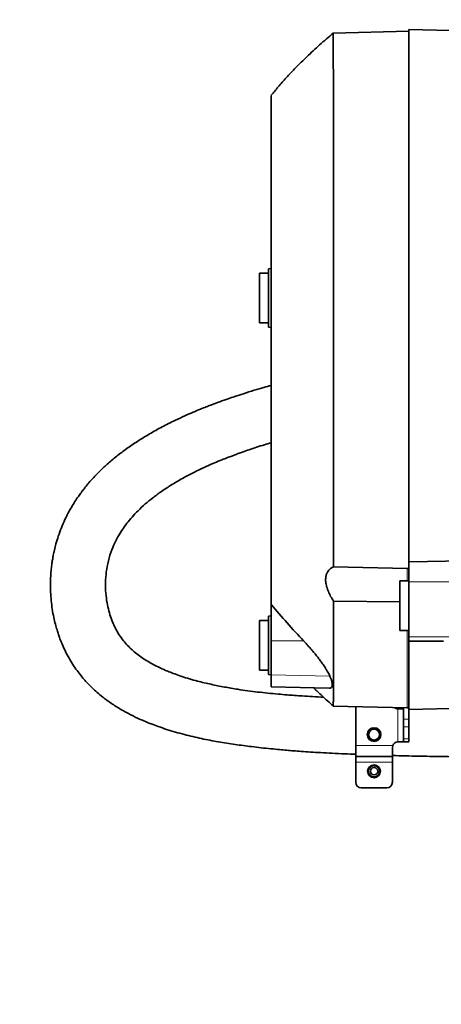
# Model space of a CAD drawing. Header units: millimetres. Extents: x 0 to 14900, y 0 to 10500.
# Tile 18 of 58: x 3340 to 3570, y 6462 to 6999. Entities that reach past the tile are written whole.
import ezdxf

# ---------------------------------------------------------------- set-up
doc = ezdxf.new("R2010")
doc.units = ezdxf.units.MM
doc.header["$LTSCALE"] = 25
doc.linetypes.add('PHANTOM', pattern=[12.7, 6.35, -1.27, 1.27, -1.27, 1.27, -1.27])

msp = doc.modelspace()

# ---------------------------------------------------------------- linework, layer by layer
at = {"color": 7, "linetype": 'Continuous', "lineweight": 35}
for p, q in [((3552.1787755, 6992.3310941), (3510.8956833, 6991.2500583)), ((3590.7569302, 6992.2161459), (3552.1787755, 6993.2263504)), ((3552.1787755, 6993.2263504), (3552.1787755, 6703.0480667)), ((3475.6787755, 6860.3310941), (3470.6787755, 6860.3310941)), ((3470.6787755, 6860.3310941), (3470.6787755, 6833.3310941)), ((3477.1787755, 6862.8310941), (3475.6787755, 6862.7524825)), ((3475.6787755, 6862.7524825), (3475.6787755, 6830.9097058)), ((3470.6787755, 6833.3310941), (3475.6787755, 6833.3310941)), ((3475.6787755, 6830.9097058), (3477.1787755, 6830.8310941)), ((3552.1787755, 6703.0480667), (3590.9207496, 6703.7032984)), ((3511.0686004, 6700.2472127), (3551.1787755, 6699.3414462)), ((3551.1787755, 6699.3414462), (3552.1787755, 6699.3187585)), ((3552.1787755, 6692.1538497), (3552.1787755, 6703.0480667)), ((3552.1787755, 6692.6310941), (3547.1787755, 6692.6310941)), ((3547.1787755, 6692.6310941), (3547.1787755, 6665.6310941)), ((3552.1787755, 6692.1538497), (3552.1787755, 6662.154392)), ((3477.1787755, 6659.9221468), (3477.1787755, 6679.7501664)), ((3547.1787755, 6681.1633977), (3511.0581527, 6681.5803703)), ((3477.1787755, 6673.4802748), (3475.6787755, 6673.4016631)), ((3475.6787755, 6673.4016631), (3475.6787755, 6641.5588865)), ((3475.6787755, 6670.9802748), (3470.6787755, 6670.9802748)), ((3470.6787755, 6670.9802748), (3470.6787755, 6643.9802748)), ((3547.1787755, 6665.6310941), (3552.1787755, 6665.6310941)), ((3552.1787755, 6662.154392), (3552.1787755, 6659.8366681)), ((3477.1787755, 6641.3198924), (3477.1787755, 6659.9221468)), ((3552.1787755, 6659.8366681), (3571.0624321, 6659.7902941)), ((3552.1787755, 6659.8366681), (3552.1787755, 6622.4358378)), ((3470.6787755, 6643.9802748), (3475.6787755, 6643.9802748)), ((3475.6787755, 6641.5588865), (3477.1787755, 6641.4802748)), ((3477.1787755, 6634.9211405), (3477.1787755, 6641.3198924)), ((3477.1787755, 6634.8923052), (3477.1787755, 6634.9211405)), ((3477.1787755, 6634.8923052), (3508.7294513, 6634.0661217)), ((3508.7299566, 6634.0854184), (3509.0856475, 6634.0867769)), ((3510.9585957, 6624.4104825), (3551.1787755, 6623.3572801)), ((3523.1787755, 6624.0904859), (3523.1787755, 6602.8310941)), ((3549.1787755, 6623.4096519), (3549.1787755, 6617.3163755)), ((3551.1787755, 6623.3572801), (3552.1787755, 6623.3310941)), ((3552.1787755, 6622.4358378), (3585.3302274, 6623.3039391)), ((3549.0072026, 6622.8310941), (3546.1787755, 6622.8310941)), ((3552.1787755, 6622.4358378), (3552.1787755, 6617.3163755)), ((3549.1787755, 6613.0737348), (3549.1787755, 6617.3163755)), ((3549.1787755, 6613.0737348), (3549.1787755, 6606.5884534)), ((3552.1787755, 6617.3163755), (3552.1787755, 6613.0737348)), ((3552.1787755, 6613.0737348), (3552.1787755, 6606.5884534)), ((3523.1787755, 6602.8310941), (3523.1787755, 6596.8310941)), ((3543.1787755, 6601.8310941), (3543.3503484, 6602.8310941)), ((3543.1787755, 6601.8310941), (3543.1787755, 6596.8310941)), ((3546.1787755, 6604.8310941), (3549.1787755, 6604.8310941)), ((3549.1787755, 6604.8310941), (3549.1787755, 6606.5884534)), ((3552.1787755, 6604.8310941), (3549.1787755, 6604.8310941)), ((3552.1787755, 6606.5884534), (3552.1787755, 6604.8310941)), ((3523.1787755, 6596.8310941), (3543.1787755, 6596.8310941)), ((3523.1787755, 6596.8310941), (3523.1787755, 6593.8310941)), ((3543.1787755, 6596.8310941), (3543.1787755, 6593.8310941)), ((3523.1787755, 6593.8310941), (3523.1787755, 6582.8310941)), ((3543.1787755, 6593.8310941), (3543.1787755, 6582.8310941)), ((3526.1787755, 6579.8310941), (3540.1787755, 6579.8310941))]:
    msp.add_line(p, q, dxfattribs=at)
at = {"color": 8, "linetype": 'Continuous', "lineweight": 18}
for p, q in [((3551.1787755, 6699.3414462), (3551.1787755, 6692.6310941)), ((3552.1787755, 6692.1538497), (3616.5360326, 6692.1538497)), ((3551.1787755, 6665.6310941), (3551.1787755, 6623.3572801)), ((3552.1787755, 6662.154392), (3601.9876069, 6662.154392)), ((3477.1787755, 6659.9221468), (3494.7412884, 6659.9622289)), ((3477.1787755, 6641.3198924), (3509.1181283, 6640.6519191)), ((3477.1787755, 6634.9211405), (3509.0856475, 6634.0867769)), ((3546.1787755, 6622.8310941), (3546.1787755, 6604.8310941)), ((3549.1787755, 6617.3163755), (3552.1787755, 6617.3163755)), ((3552.1787755, 6613.0737348), (3549.1787755, 6613.0737348)), ((3523.1787755, 6602.8310941), (3543.3503484, 6602.8310941)), ((3549.1787755, 6606.5884534), (3552.1787755, 6606.5884534)), ((3523.1787755, 6593.8310941), (3543.1787755, 6593.8310941))]:
    msp.add_line(p, q, dxfattribs=at)
at = {"color": 7, "linetype": 'Continuous', "lineweight": 35}
for centre, radius in [((3533.1787755, 6608.8310941), 3.75), ((3533.1787755, 6608.8310941), 2.9710191), ((3533.1787755, 6588.8310941), 3.5), ((3533.1787755, 6588.8310941), 3), ((3533.1787755, 6588.8310941), 2)]:
    msp.add_circle(centre, radius, dxfattribs=at)
at = {"color": 7, "linetype": 'Continuous', "lineweight": 18}
for centre, radius, start, end in [((3758.1787755, 5327.8310941), 2885, 5.1408816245, 155.0967180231), ((3758.1787755, 5327.8310941), 1924.18, 99.1446904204, 210.8559817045), ((2598.107748, 5868.7728145), 1605.01, 2.158644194, 57.8424797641)]:
    msp.add_arc(centre, radius, start, end, dxfattribs=at)
at = {"color": 7, "linetype": 'PHANTOM', "lineweight": 18}
msp.add_arc((2598.107748, 5868.7728145), 1605.01, 57.8424797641, 155.1735824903, dxfattribs=at)
at = {"color": 7, "linetype": 'Continuous', "lineweight": 35}
for centre, radius, start, end in [((3546.1787755, 6625.8310941), 3, 229.824149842, 270), ((3533.1787755, 6608.8310941), 3.5, 217.975138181, 327.521320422), ((3546.1787755, 6601.8310941), 3, 90, 160.528779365), ((3526.1787755, 6582.8310941), 3, 180, 270), ((3540.1787755, 6582.8310941), 3, 270, 0)]:
    msp.add_arc(centre, radius, start, end, dxfattribs=at)
for points, knots in [([(3510.8825175, 6991.2228917), (3508.4145813, 6989.104907), (3503.5540179, 6984.933568), (3496.7741858, 6978.6267646), (3490.716073, 6972.6377605), (3485.512328, 6967.121707), (3481.0570167, 6962.096976), (3478.41611, 6958.8515652), (3477.1787755, 6957.3310046)], [0, 0, 0, 0, 0.2043027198, 0.4023711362, 0.5793594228, 0.7369922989, 0.8767739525, 1, 1, 1, 1]), ([(3510.8968729, 6991.2046298), (3510.9020878, 6991.1193406), (3510.912997, 6990.9409217), (3510.9273866, 6989.0827416), (3510.9459751, 6985.9749121), (3510.958634, 6981.560468), (3510.9748154, 6975.9344345), (3510.988837, 6969.158419), (3511.0001124, 6961.1594908), (3511.0149596, 6952.0738294), (3511.024049, 6941.9951133), (3511.0353771, 6931.0273304), (3511.04562, 6919.0625154), (3511.0519879, 6906.3230945), (3511.0620324, 6892.9296954), (3511.0667623, 6879.0062962), (3511.0727146, 6864.4247833), (3511.0784696, 6849.4681471), (3511.0796462, 6834.2701122), (3511.0845939, 6818.9610111), (3511.0848438, 6803.4068378), (3511.0852074, 6787.9191143), (3511.0864273, 6772.6297214), (3511.0826204, 6757.6604221), (3511.0823837, 6742.886994), (3511.0791849, 6730.7692537), (3511.0752779, 6721.1914537), (3511.0734189, 6714.0190447), (3511.07164, 6707.0062974), (3511.0696143, 6702.5017657), (3511.0686004, 6700.2472127)], [0, 0, 0, 0, 0.03489179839, 0.0729911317, 0.11150030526, 0.15057092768, 0.1884048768, 0.22650343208, 0.26501182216, 0.30408156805, 0.34191633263, 0.38001571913, 0.41852494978, 0.45759561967, 0.49543033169, 0.53352967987, 0.57203887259, 0.61110946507, 0.64894396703, 0.687043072, 0.7255520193, 0.76462236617, 0.80245761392, 0.84055751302, 0.87906726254, 0.91813845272, 0.93854123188, 0.95898514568, 0.97947174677, 1, 1, 1, 1]), ([(3477.1787755, 6957.2576435), (3477.1787755, 6957.2166628), (3477.1787755, 6957.1287057), (3477.1787755, 6955.7137548), (3477.1787755, 6953.2966412), (3477.1787755, 6949.782094), (3477.1787755, 6945.2571303), (3477.1787755, 6939.7872028), (3477.1787755, 6933.4169763), (3477.1787755, 6926.0706817), (3477.1787755, 6917.8833741), (3477.1787755, 6908.976261), (3477.1787755, 6899.3814659), (3477.1787755, 6889.0172851), (3477.1787755, 6878.090805), (3477.1787755, 6866.7470814), (3477.1787755, 6855.0253167), (3477.1787755, 6842.8242872), (3477.1787755, 6830.3946388), (3477.1787755, 6817.8927124), (3477.1787755, 6805.3479523), (3477.1787755, 6792.6697477), (3477.1787755, 6780.1323024), (3477.1787755, 6767.886065), (3477.1787755, 6755.9502455), (3477.1787755, 6744.2419437), (3477.1787755, 6733.0173699), (3477.1787755, 6722.3995785), (3477.1787755, 6712.4040158), (3477.1787755, 6702.9644794), (3477.1787755, 6694.3117266), (3477.1787755, 6686.4562119), (3477.1787755, 6681.9906974), (3477.1787755, 6679.7501664)], [0, 0, 0, 0, 0.02779350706, 0.05965326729, 0.09173477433, 0.12451414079, 0.1575343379, 0.18937751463, 0.22144117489, 0.25420166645, 0.2872033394, 0.31906565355, 0.3511497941, 0.38393202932, 0.41695517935, 0.4487972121, 0.48085968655, 0.51361888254, 0.54661919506, 0.57848263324, 0.61056796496, 0.64335151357, 0.67637603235, 0.70821688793, 0.74027813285, 0.77303605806, 0.80603505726, 0.83789889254, 0.86998462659, 0.90276855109, 0.9357935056, 0.96778498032, 1, 1, 1, 1]), ([(3477.1787755, 6799.17639), (3475.8423975, 6798.8059916), (3472.7277976, 6797.9427308), (3467.6467151, 6796.4385401), (3462.3363849, 6794.7939708), (3457.6327396, 6793.2577803), (3453.3691832, 6791.8083615), (3449.0043029, 6790.2625986), (3445.0082753, 6788.7754088), (3441.4743753, 6787.4061993), (3438.2824771, 6786.1302476), (3434.3751672, 6784.5037038), (3429.8071688, 6782.5042166), (3424.1026737, 6779.8524595), (3417.651015, 6776.6025954), (3410.8189306, 6772.8067949), (3404.4142326, 6768.8749563), (3398.4375793, 6764.8128734), (3392.8889838, 6760.6263576), (3387.8612118, 6756.3986724), (3383.6741889, 6752.4690022), (3380.3634338, 6749.0398874), (3377.8733701, 6746.2421659), (3375.9514248, 6743.9265563), (3374.5441518, 6742.1316874), (3373.2801275, 6740.4489796), (3371.8466588, 6738.4511868), (3370.0607995, 6735.7854163), (3368.1588232, 6732.6818336), (3366.338265, 6729.3972572), (3364.4952525, 6725.6969306), (3362.6997699, 6721.5708657), (3361.0814762, 6717.1549433), (3359.8446007, 6713.0869419), (3358.971947, 6709.623491), (3358.3984985, 6706.9110659), (3357.963775, 6704.5231285), (3357.5710094, 6701.9857985), (3357.1901069, 6698.8167968), (3356.90569, 6695.2086389), (3356.7623039, 6691.0550528), (3356.8318658, 6686.5741318), (3357.169805, 6681.8165982), (3357.7554684, 6677.1947773), (3358.5398848, 6672.9066324), (3359.4247321, 6669.1611379), (3360.2939783, 6666.0891408), (3361.1332753, 6663.4838627), (3362.0981899, 6660.7890463), (3363.3502402, 6657.679671), (3364.9736112, 6654.1574615), (3366.8742599, 6650.5566466), (3368.9825203, 6647.0506836), (3371.2009266, 6643.7953492), (3373.3871635, 6640.9403235), (3375.4152642, 6638.5462175), (3377.4234069, 6636.3663195), (3379.6427472, 6634.1467608), (3382.2819892, 6631.7377184), (3385.7356583, 6628.8838401), (3390.0291516, 6625.7491107), (3395.1519763, 6622.5132735), (3400.3180015, 6619.6921949), (3404.8182389, 6617.5368911), (3408.5391598, 6615.9188209), (3411.9275161, 6614.5520115), (3415.7631332, 6613.1253899), (3421.7179309, 6611.1077087), (3429.5456154, 6608.8359114), (3438.9925013, 6606.6118153), (3448.2294893, 6604.8505275), (3457.3512177, 6603.43209), (3465.1539737, 6602.4073345), (3471.6577294, 6601.6513648), (3476.7323678, 6601.1129315), (3481.4291835, 6600.6586883), (3485.5425065, 6600.2938692), (3489.4635919, 6599.9723151), (3493.7382865, 6599.6500797), (3498.6782429, 6599.314552), (3504.296616, 6598.9756805), (3510.5514342, 6598.6454225), (3516.9256512, 6598.3487691), (3521.2221374, 6598.1784293), (3523.1779957, 6598.1008868)], [0, 0, 0, 0, 0.0097159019, 0.0226441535, 0.037244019, 0.0488816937, 0.0576060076, 0.0691278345, 0.0817130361, 0.0879440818, 0.0961057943, 0.1061747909, 0.1181229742, 0.1317713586, 0.1513672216, 0.1704070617, 0.1889275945, 0.2069693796, 0.2245688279, 0.2417573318, 0.2576479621, 0.2695158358, 0.2794766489, 0.287519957, 0.293633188, 0.2977719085, 0.3043093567, 0.313316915, 0.3236004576, 0.3338392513, 0.3440350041, 0.3576749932, 0.3712136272, 0.3833709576, 0.3934604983, 0.4014303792, 0.4069156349, 0.4141842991, 0.4234356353, 0.4343435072, 0.445376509, 0.4593191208, 0.4731354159, 0.4868119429, 0.4999511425, 0.5112657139, 0.5204999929, 0.5278701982, 0.5351465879, 0.5452935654, 0.5567779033, 0.5685299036, 0.5801753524, 0.591678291, 0.6020107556, 0.6106105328, 0.6180756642, 0.626679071, 0.6366348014, 0.6475690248, 0.6635402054, 0.6802752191, 0.696891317, 0.7108177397, 0.7197838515, 0.728732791, 0.7392653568, 0.7513781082, 0.7768542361, 0.8008722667, 0.8239182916, 0.8462168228, 0.8679238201, 0.8802576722, 0.8927434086, 0.9039685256, 0.9134010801, 0.9216597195, 0.9315407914, 0.9433797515, 0.9561455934, 0.9705637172, 0.9865999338, 1, 1, 1, 1]), ([(3505.6212262, 6629.234503), (3503.643917, 6629.3394629), (3499.7585653, 6629.545706), (3494.5007052, 6629.8682117), (3489.8697591, 6630.1797893), (3485.5010118, 6630.5020341), (3480.6476445, 6630.9000569), (3475.2810533, 6631.4040358), (3469.7518449, 6632.0096303), (3464.2927773, 6632.7048449), (3458.2536172, 6633.594194), (3451.5770363, 6634.7443951), (3444.2467571, 6636.2224986), (3437.922168, 6637.7298986), (3432.6128861, 6639.1945529), (3428.4450919, 6640.4854905), (3424.693566, 6641.7908348), (3421.580625, 6642.990513), (3418.8179756, 6644.1494454), (3416.0481774, 6645.4101955), (3412.9742419, 6646.9526072), (3409.8333643, 6648.7214186), (3406.6982336, 6650.7207872), (3403.8259194, 6652.8214008), (3401.1883952, 6655.0499256), (3398.775059, 6657.4090892), (3396.3506849, 6660.1954477), (3394.1295577, 6663.3308755), (3392.1534133, 6666.8100272), (3390.5359146, 6670.3589844), (3389.1524841, 6674.2138805), (3388.0119577, 6678.4756942), (3387.1356214, 6683.4240028), (3386.7110303, 6688.8238076), (3386.8543392, 6694.6256429), (3387.6164138, 6700.5339128), (3389.0732172, 6706.4844183), (3391.1316124, 6711.9296068), (3393.4627675, 6716.5739188), (3395.8425689, 6720.4640132), (3398.4081563, 6724.0292077), (3401.2629121, 6727.4689225), (3404.6135508, 6731.0057659), (3408.3867712, 6734.5073329), (3412.6726209, 6738.0307857), (3417.5026636, 6741.5706508), (3423.1785211, 6745.2682125), (3429.1868794, 6748.7433943), (3435.083873, 6751.8164779), (3440.3323923, 6754.3304252), (3445.0197377, 6756.4219318), (3449.0451514, 6758.1165588), (3452.3299769, 6759.4362191), (3454.8937582, 6760.4300258), (3457.0466951, 6761.2429267), (3459.162584, 6762.0233156), (3461.853599, 6762.990028), (3465.2059656, 6764.1550358), (3469.2171346, 6765.485311), (3473.244575, 6766.7845195), (3475.9461706, 6767.5711214), (3477.1787755, 6767.930009)], [0, 0, 0, 0, 0.0174693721, 0.0343267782, 0.0466863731, 0.0587389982, 0.0735730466, 0.0906552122, 0.1076862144, 0.1244595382, 0.1415354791, 0.1644610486, 0.1881753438, 0.2128544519, 0.2279815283, 0.2434608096, 0.2576251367, 0.2696453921, 0.2791498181, 0.2901930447, 0.3033082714, 0.3180024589, 0.3318866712, 0.3476802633, 0.3621446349, 0.3771211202, 0.3929792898, 0.4133716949, 0.4319968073, 0.4502457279, 0.4691226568, 0.4897614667, 0.5119870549, 0.5387334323, 0.5648243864, 0.5916466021, 0.6196071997, 0.6461202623, 0.6667303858, 0.6852675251, 0.7019814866, 0.71882457, 0.7361963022, 0.7554156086, 0.7736243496, 0.7938595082, 0.8162847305, 0.8410684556, 0.8616380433, 0.880237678, 0.8964032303, 0.91000207, 0.9210968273, 0.9293242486, 0.9354490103, 0.9422652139, 0.9500181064, 0.9616157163, 0.9746438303, 0.9884312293, 1, 1, 1, 1]), ([(3511.0581527, 6681.5803703), (3510.5314531, 6682.4369852), (3509.4786605, 6684.1492285), (3508.2030788, 6686.8197327), (3507.2668654, 6689.4966687), (3506.7804055, 6691.9734705), (3506.7533277, 6694.1332373), (3507.0752928, 6695.9020185), (3507.7006894, 6697.3605714), (3508.5744047, 6698.5688222), (3509.6918807, 6699.5605543), (3510.609584, 6700.0182717), (3511.0686004, 6700.2472127)], [0, 0, 0, 0, 0.1101612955, 0.2201957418, 0.3315417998, 0.4427345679, 0.5380697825, 0.6334325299, 0.7206864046, 0.8080046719, 0.9039678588, 1, 1, 1, 1]), ([(3494.7412884, 6659.9622289), (3491.733499, 6663.1861196), (3485.7149259, 6669.6371103), (3480.0251025, 6676.3780298), (3477.1787755, 6679.7501664)], [0, 0, 0, 0, 0.4997512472, 1, 1, 1, 1]), ([(3511.0581527, 6681.5803703), (3511.0567787, 6678.9680363), (3511.0540257, 6673.7339431), (3511.046793, 6665.6339131), (3511.0394407, 6658.0983576), (3511.0337578, 6651.2424319), (3511.0271605, 6646.247006), (3511.0185066, 6641.1235055), (3511.0112944, 6636.0991493), (3511.0004478, 6631.2241433), (3510.9892065, 6628.1903838), (3510.9817711, 6626.0512021), (3510.9732825, 6624.8941796), (3510.9670823, 6624.3707224), (3510.9614191, 6624.4534984), (3510.9601919, 6624.4714367)], [0, 0, 0, 0, 0.0737840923, 0.147834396, 0.2478215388, 0.3237889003, 0.4000469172, 0.4510446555, 0.5534592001, 0.6573434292, 0.7627331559, 0.8156825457, 0.9095187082, 0.9803918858, 1, 1, 1, 1]), ([(3509.1181283, 6640.6519191), (3508.959536, 6640.9993441), (3508.478306, 6642.0535651), (3507.5802683, 6643.6510796), (3506.5583125, 6645.2891906), (3505.5851447, 6646.7611334), (3504.4621692, 6648.360157), (3503.1438215, 6650.1326802), (3501.7521901, 6651.9212469), (3500.1833706, 6653.8487035), (3498.4332027, 6655.9022613), (3496.6167521, 6657.9510903), (3495.3681216, 6659.2900493), (3494.7412884, 6659.9622289)], [0, 0, 0, 0, 0.065315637, 0.1981927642, 0.2657876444, 0.3253276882, 0.4255095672, 0.5069269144, 0.5890751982, 0.6902614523, 0.7923731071, 0.8957678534, 1, 1, 1, 1]), ([(3509.0856475, 6634.0867769), (3509.4049569, 6634.1949606), (3510.0526183, 6634.4143917), (3510.454924, 6635.4112088), (3510.3955784, 6636.9166908), (3509.9215525, 6638.7030654), (3509.3537671, 6640.0803338), (3509.1181283, 6640.6519191)], [0, 0, 0, 0, 0.2087138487, 0.4233382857, 0.6321560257, 0.847339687, 1, 1, 1, 1]), ([(3500.1911141, 6634.2897059), (3500.3152529, 6634.171654), (3501.0663262, 6633.4574083), (3502.6279528, 6631.993346), (3505.0640604, 6629.7346292), (3507.8837741, 6627.1603769), (3509.9096787, 6625.3545988), (3510.9256451, 6624.4490232)], [0, 0, 0, 0, 0.0352845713, 0.2134811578, 0.4409555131, 0.7196460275, 1, 1, 1, 1]), ([(3549.1787755, 6623.002667), (3549.1649124, 6622.9355662), (3549.1453243, 6622.8407548), (3549.0384413, 6622.8332791), (3549.0072026, 6622.8310941)], [0, 0, 0, 0, 0.7077296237, 1, 1, 1, 1]), ([(3530.4198031, 6606.6774759), (3530.3579053, 6606.7752678), (3530.2335753, 6606.9716959), (3530.083594, 6607.291631), (3529.962089, 6607.6301678), (3529.8793707, 6607.9683696), (3529.831372, 6608.2988184), (3529.8137357, 6608.6196355), (3529.8256977, 6608.9476582), (3529.8675962, 6609.2673937), (3529.9363165, 6609.5740561), (3530.0290821, 6609.867085), (3530.1496681, 6610.156297), (3530.2928509, 6610.4274306), (3530.4544945, 6610.6780076), (3530.6310214, 6610.9072877), (3530.8292373, 6611.1239417), (3531.1112514, 6611.383262), (3531.4227776, 6611.6044103), (3531.7551607, 6611.7824905), (3532.1001723, 6611.9310672), (3532.5534978, 6612.0615498), (3533.1099249, 6612.1235638), (3533.6717416, 6612.0908469), (3534.2153896, 6611.9653578), (3534.733681, 6611.7493573), (3535.2067587, 6611.4517019), (3535.556477, 6611.1402293), (3535.8030126, 6610.8594205), (3536.0269448, 6610.5574425), (3536.212987, 6610.2286732), (3536.3572242, 6609.88175), (3536.444531, 6609.6118063), (3536.5098632, 6609.3351541), (3536.552732, 6609.0543183), (3536.5729731, 6608.7692549), (3536.5701271, 6608.4817261), (3536.5437772, 6608.1936284), (3536.4935587, 6607.9062368), (3536.4194787, 6607.6220863), (3536.3297837, 6607.3681969), (3536.2331168, 6607.1443651), (3536.1653075, 6607.0159573), (3536.1313451, 6606.9516441)], [0, 0, 0, 0, 0.0249842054, 0.0501841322, 0.0760789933, 0.1022213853, 0.1244677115, 0.1468836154, 0.1698597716, 0.1930409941, 0.2137285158, 0.2345779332, 0.2559549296, 0.277521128, 0.2967141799, 0.3161984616, 0.3358317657, 0.3557722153, 0.3931766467, 0.4121669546, 0.4314390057, 0.4685425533, 0.5064559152, 0.5433957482, 0.581134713, 0.6180914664, 0.6558333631, 0.6931502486, 0.7120837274, 0.7312833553, 0.7692048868, 0.7884405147, 0.8079403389, 0.8272906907, 0.8468971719, 0.866631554, 0.88662484, 0.9069002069, 0.9273047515, 0.9481052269, 0.9690380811, 0.9844926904, 1, 1, 1, 1]), ([(3543.1775206, 6597.4305792), (3545.5514357, 6597.3651236), (3550.3469317, 6597.2328982), (3557.1298389, 6597.080709), (3563.0946504, 6596.9643097), (3567.7823894, 6596.885923), (3571.3813041, 6596.8329741), (3574.4921498, 6596.7919703), (3577.7227673, 6596.7539453), (3581.5717012, 6596.7163837), (3584.7117476, 6596.689552), (3586.5886027, 6596.6806729), (3586.9474314, 6596.6789753)], [0, 0, 0, 0, 0.1625064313, 0.3282758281, 0.4644056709, 0.5710063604, 0.6494418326, 0.71110931, 0.7844975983, 0.871159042, 0.9753673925, 1, 1, 1, 1])]:
    msp.add_open_spline(points, degree=3, knots=knots, dxfattribs=at)

doc.saveas('drawing.dxf')
